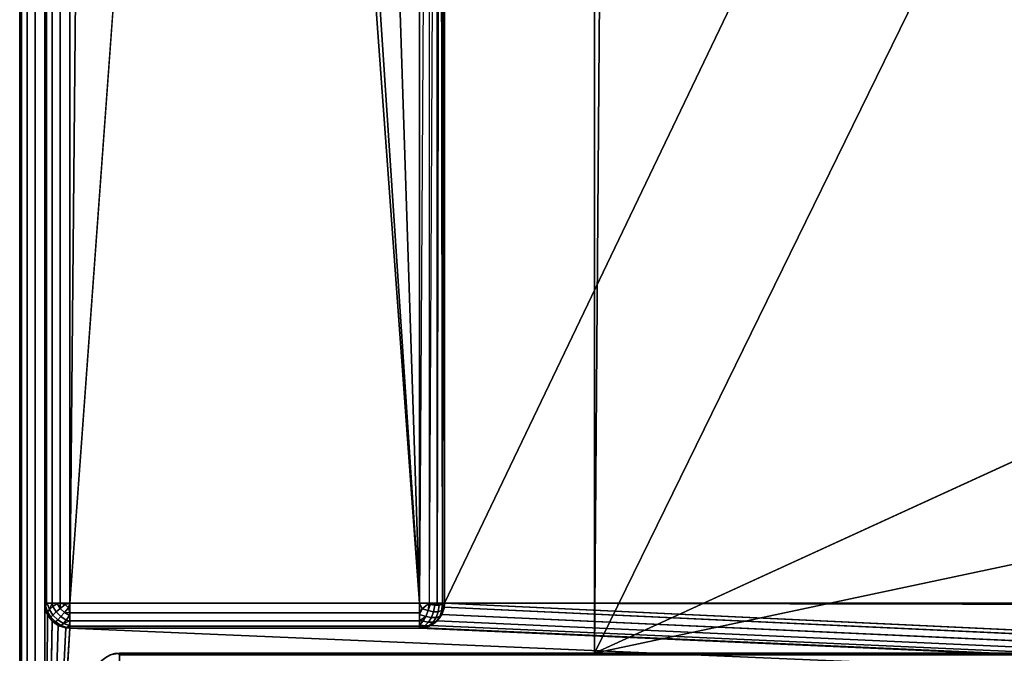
# Model space of a CAD drawing. Header units: millimetres. Extents: x -10 to 414, y -827 to 10.
# Tile 4 of 41: x 0 to 39, y -783 to -758. Entities that reach past the tile are written whole.
import ezdxf

# ---------------------------------------------------------------- set-up
doc = ezdxf.new("R2010")
doc.units = ezdxf.units.MM
doc.header["$MEASUREMENT"] = 0
for name, color, linetype, lineweight in [('0 Misc', 7, 'Continuous', 35), ('10 Raster Images', 7, 'Continuous', 35), ('5 Hatches', 7, 'Continuous', 35)]:
    doc.layers.add(name, color=color, linetype=linetype, lineweight=lineweight)

msp = doc.modelspace()

# ---------------------------------------------------------------- linework, layer by layer
at = {"layer": '0 Misc', "color": 160, "linetype": 'Continuous', "lineweight": 25}
for p, q in [((0, -1, 1194), (0, -799, 1194)), ((0, -799, 1174), (0, -1, 1174)), ((1, -799, 1195), (1, -1, 1195)), ((1, -781, 13), (1, -2, 13)), ((1, -2, 1173), (1, -781, 1173)), ((2, -2, 12), (2, -781, 12)), ((17, -781, 1173), (17, -17, 1173)), ((17, -781, 1173), (383, -17, 1173)), ((2, -781, 12), (9, -59, 12)), ((23, -783, 70), (23, -59, 70)), ((23, -783, 93), (23, -59, 93)), ((23, -783, 70), (377, -59, 70)), ((25.7, -422, 93), (23, -783, 93)), ((9, -685, 12), (2, -781, 12)), ((16, -781, 12), (9, -685, 12)), ((16, -781, 12), (10.101, -691.953, 12)), ((16, -781, 12), (13.297, -698.225, 12)), ((16, -781, 12), (16, -715, 12)), ((17, -781, 1173), (17, -715.891, 33.954)), ((17, -781, 1173), (17, -715.988, 33.656)), ((17, -716, 13), (17, -781, 13)), ((17, -781, 1173), (17, -716, 13)), ((17, -781, 1173), (17, -716, 33.5)), ((23, -783, 70), (112.5, -742, 70)), ((112.5, -764, 70), (23, -783, 70)), ((1, -781, 1173), (1, -781, 13)), ((1, -781, 1173), (1, -799, 1173)), ((1, -799, 1173), (1.012, -781.156, 1173)), ((2, -781, 12), (16, -781, 12)), ((399, -799, 1173), (16.988, -781.156, 1173)), ((17, -781, 13), (17, -781, 1173)), ((399, -799, 1173), (17, -781, 1173)), ((383.293, -781.707, 1173), (17, -781, 1173)), ((383.109, -781.454, 1173), (17, -781, 1173)), ((383.012, -781.156, 1173), (17, -781, 1173)), ((383, -781, 1173), (17, -781, 1173)), ((1, -799, 1173), (1.109, -781.454, 1173)), ((399, -799, 1173), (16.891, -781.454, 1173)), ((1, -799, 1173), (1.293, -781.707, 1173)), ((1, -799, 1173), (1.546, -781.891, 1173)), ((1, -799, 1173), (1.844, -781.988, 1173)), ((1, -799, 1173), (2, -782, 1173)), ((2, -782, 1173), (16, -782, 1173)), ((16, -782, 13), (2, -782, 13)), ((2, -782, 13), (2, -782, 1173)), ((399, -799, 1173), (2, -782, 1173)), ((16, -782, 1173), (16, -782, 13)), ((399, -799, 1173), (16, -782, 1173)), ((399, -799, 1173), (16.156, -781.988, 1173)), ((399, -799, 1173), (16.454, -781.891, 1173)), ((399, -799, 1173), (16.707, -781.707, 1173)), ((4, -783, 13.5), (396, -783, 13.5)), ((396, -783, 1169), (4, -783, 1169)), ((4, -783, 1169), (4, -783, 13.5)), ((23, -783, 70), (4, -783, 13.5)), ((23, -783, 70), (4, -783, 1169)), ((23, -783, 93), (4, -783, 1169)), ((40.5, -783, 428), (4, -783, 1169)), ((40.5, -783, 451), (4, -783, 1169)), ((40.5, -783, 786), (4, -783, 1169)), ((40.5, -783, 809), (4, -783, 1169)), ((359.5, -783, 809), (4, -783, 1169)), ((360.3, -782.9, 93), (23, -783, 93)), ((23, -783, 70), (377, -783, 70)), ((23, -783, 93), (23, -783, 70)), ((377, -783, 93), (23, -783, 93)), ((396, -783, 13.5), (23, -783, 70)), ((23, -783, 93), (40.5, -783, 428)), ((359.5, -783, 428), (23, -783, 93))]:
    msp.add_line(p, q, dxfattribs=at).dxf.unprotected_set("ltscale", 0)
at = {"layer": '0 Misc', "color": 160, "linetype": 'Continuous', "lineweight": 25, "extrusion": (0, 0, -1)}
for centre, start, end in [((-2, -781, -1173), 270, 0), ((-16, -781, -1173), 180, 270), ((-4, -784, -1169), 0, 90)]:
    msp.add_arc(centre, 1, start, end, dxfattribs=at).dxf.unprotected_set("ltscale", 0)
at = {"layer": '0 Misc', "color": 160, "linetype": 'Continuous', "lineweight": 25, "extrusion": (0, 1, 0)}
for centre, start, end in [((-2, 13, -781), 270, 0), ((-16, 13, -781), 180, 270)]:
    msp.add_arc(centre, 1, start, end, dxfattribs=at).dxf.unprotected_set("ltscale", 0)
at = {"layer": '0 Misc', "color": 160, "linetype": 'Continuous', "lineweight": 25}
for centre, start, end in [((2, -781, 13), 180, 270), ((16, -781, 13), 270, 0), ((4, -784, 13.5), 90, 180)]:
    msp.add_arc(centre, 1, start, end, dxfattribs=at).dxf.unprotected_set("ltscale", 0)
at = {"layer": '0 Misc', "color": 160, "linetype": 'Continuous', "lineweight": 25, "extrusion": (-1, 0, 0)}
msp.add_arc((781, 13, -2), 1, 270, 0, dxfattribs=at).dxf.unprotected_set("ltscale", 0)
at = {"layer": '0 Misc', "color": 160, "linetype": 'Continuous', "lineweight": 25, "extrusion": (1, 0, 0)}
for centre, start, end in [((-781, 13, 16), 180, 270), ((-784, 13.5, 4), 270, 0), ((-784, 1169, 4), 0, 90)]:
    msp.add_arc(centre, 1, start, end, dxfattribs=at).dxf.unprotected_set("ltscale", 0)
at = {"layer": '0 Misc', "color": 7, "lineweight": 25}
for points, invisible_edges in [([(0, -1, 1194), (0, -799, 1174), (0, -799, 1194)], 1), ([(0, -1, 1194), (0, -1, 1174), (0, -799, 1174)], 12), ([(0.076, -799, 1173.617), (0, -1, 1174), (0.076, -1, 1173.617)], 1), ([(0.076, -799, 1173.617), (0, -799, 1174), (0, -1, 1174)], 12), ([(0, -1, 1194), (0.076, -799, 1194.383), (0.076, -1, 1194.383)], 1), ([(0, -1, 1194), (0, -799, 1194), (0.076, -799, 1194.383)], 12), ([(0.293, -799, 1173.293), (0.076, -1, 1173.617), (0.293, -1, 1173.293)], 1), ([(0.293, -799, 1173.293), (0.076, -799, 1173.617), (0.076, -1, 1173.617)], 12), ([(0.293, -799, 1194.707), (0.076, -1, 1194.383), (0.076, -799, 1194.383)], 1), ([(0.293, -799, 1194.707), (0.293, -1, 1194.707), (0.076, -1, 1194.383)], 12), ([(0.617, -799, 1173.076), (0.293, -1, 1173.293), (0.617, -1, 1173.076)], 1), ([(0.617, -799, 1173.076), (0.293, -799, 1173.293), (0.293, -1, 1173.293)], 12), ([(0.617, -799, 1194.924), (0.293, -1, 1194.707), (0.293, -799, 1194.707)], 1), ([(0.617, -799, 1194.924), (0.617, -1, 1194.924), (0.293, -1, 1194.707)], 12), ([(1, -799, 1173), (0.617, -1, 1173.076), (1, -781, 1173)], 1), ([(1, -799, 1173), (0.617, -799, 1173.076), (0.617, -1, 1173.076)], 12), ([(0.617, -1, 1173.076), (1, -2, 1173), (1, -781, 1173)], 12), ([(1, -799, 1195), (0.617, -1, 1194.924), (0.617, -799, 1194.924)], 1), ([(1, -799, 1195), (1, -1, 1195), (0.617, -1, 1194.924)], 12), ([(1, -781, 13), (1.076, -2, 12.617), (1.076, -781, 12.617)], 1), ([(1, -781, 13), (1, -2, 13), (1.076, -2, 12.617)], 12), ([(1.293, -2, 12.293), (1.076, -781, 12.617), (1.076, -2, 12.617)], 1), ([(1.293, -2, 12.293), (1.293, -781, 12.293), (1.076, -781, 12.617)], 12), ([(1.617, -2, 12.076), (1.293, -781, 12.293), (1.293, -2, 12.293)], 1), ([(1.617, -2, 12.076), (1.617, -781, 12.076), (1.293, -781, 12.293)], 12), ([(2, -2, 12), (1.617, -781, 12.076), (1.617, -2, 12.076)], 1), ([(2, -2, 12), (2, -781, 12), (1.617, -781, 12.076)], 12), ([(23, -783, 93), (23, -59, 70), (23, -783, 70)], 1), ([(23, -783, 93), (23, -59, 93), (23, -59, 70)], 12), ([(16, -781, 12), (16, -715, 12), (16.383, -715.383, 12.076)], 1), ([(16, -781, 12), (16.383, -715.383, 12.076), (16.383, -781, 12.076)], 1), ([(16.707, -715.707, 12.293), (16.383, -781, 12.076), (16.383, -715.383, 12.076)], 2), ([(16.707, -715.707, 12.293), (16.707, -781, 12.293), (16.383, -781, 12.076)], 12), ([(1, -781, 1173), (1.076, -781.383, 13), (1.076, -781.383, 1173)], 1), ([(1, -781, 1173), (1, -781, 13), (1.076, -781.383, 13)], 12), ([(1.189, -781.248, 12.47), (1.031, -781.107, 12.779), (1.106, -781.002, 12.552)], 1), ([(1.189, -781.248, 12.47), (1.111, -781.345, 12.7), (1.031, -781.107, 12.779)], 12), ([(1.111, -781.345, 12.7), (1.189, -781.248, 12.47), (1.332, -781.476, 12.428)], 12), ([(1.46, -781.354, 12.236), (1.189, -781.248, 12.47), (1.322, -781.134, 12.277)], 1), ([(1.46, -781.354, 12.236), (1.332, -781.476, 12.428), (1.189, -781.248, 12.47)], 12), ([(1.625, -781.208, 12.096), (1.322, -781.134, 12.277), (1.502, -781.01, 12.133)], 1), ([(1.625, -781.208, 12.096), (1.46, -781.354, 12.236), (1.322, -781.134, 12.277)], 12), ([(1.46, -781.354, 12.236), (1.625, -781.208, 12.096), (1.792, -781.375, 12.096)], 12), ([(1.625, -781.208, 12.096), (1.816, -781.048, 12.018), (1.952, -781.184, 12.018)], 12), ([(1.625, -781.208, 12.096), (1.952, -781.184, 12.018), (1.792, -781.375, 12.096)], 1), ([(2, -781, 12), (16, -781.383, 12.076), (2, -781.383, 12.076)], 1), ([(2, -781, 12), (16, -781, 12), (16, -781.383, 12.076)], 12), ([(16.345, -781.3, 12.111), (16.002, -781.448, 12.106), (16.107, -781.221, 12.031)], 1), ([(16.616, -781.087, 12.217), (16.345, -781.3, 12.111), (16.419, -781.05, 12.093)], 1), ([(16.616, -781.087, 12.217), (16.565, -781.341, 12.249), (16.345, -781.3, 12.111)], 12), ([(16.783, -781.087, 12.384), (16.565, -781.341, 12.249), (16.616, -781.087, 12.217)], 1), ([(16.783, -781.087, 12.384), (16.751, -781.341, 12.435), (16.565, -781.341, 12.249)], 12), ([(16.907, -781.05, 12.581), (16.751, -781.341, 12.435), (16.783, -781.087, 12.384)], 1), ([(16.907, -781.05, 12.581), (16.889, -781.3, 12.655), (16.751, -781.341, 12.435)], 12), ([(16.811, -781.53, 12.752), (16.969, -781.221, 12.893), (16.894, -781.448, 12.998)], 1), ([(16.811, -781.53, 12.752), (16.889, -781.3, 12.655), (16.969, -781.221, 12.893)], 12), ([(17, -781, 13), (16.924, -781.383, 1173), (16.924, -781.383, 13)], 1), ([(17, -781, 13), (17, -781, 1173), (16.924, -781.383, 1173)], 12), ([(1.076, -781.383, 1173), (1.293, -781.707, 13), (1.293, -781.707, 1173)], 1), ([(1.076, -781.383, 1173), (1.076, -781.383, 13), (1.293, -781.707, 13)], 12), ([(1.249, -781.565, 12.659), (1.093, -781.419, 12.95), (1.111, -781.345, 12.7)], 1), ([(1.249, -781.565, 12.659), (1.217, -781.616, 12.913), (1.093, -781.419, 12.95)], 12), ([(1.111, -781.345, 12.7), (1.332, -781.476, 12.428), (1.249, -781.565, 12.659)], 1), ([(1.435, -781.751, 12.659), (1.217, -781.616, 12.913), (1.249, -781.565, 12.659)], 1), ([(1.435, -781.751, 12.659), (1.384, -781.783, 12.913), (1.217, -781.616, 12.913)], 12), ([(1.249, -781.565, 12.659), (1.332, -781.476, 12.428), (1.524, -781.668, 12.428)], 12), ([(1.249, -781.565, 12.659), (1.524, -781.668, 12.428), (1.435, -781.751, 12.659)], 1), ([(1.332, -781.476, 12.428), (1.46, -781.354, 12.236), (1.646, -781.54, 12.236)], 12), ([(1.332, -781.476, 12.428), (1.646, -781.54, 12.236), (1.524, -781.668, 12.428)], 1), ([(1.524, -781.668, 12.428), (1.655, -781.889, 12.7), (1.435, -781.751, 12.659)], 1), ([(1.46, -781.354, 12.236), (1.792, -781.375, 12.096), (1.646, -781.54, 12.236)], 1), ([(1.524, -781.668, 12.428), (1.646, -781.54, 12.236), (1.866, -781.678, 12.277)], 12), ([(1.524, -781.668, 12.428), (1.866, -781.678, 12.277), (1.752, -781.811, 12.47)], 1), ([(1.524, -781.668, 12.428), (1.752, -781.811, 12.47), (1.655, -781.889, 12.7)], 12), ([(1.646, -781.54, 12.236), (1.792, -781.375, 12.096), (1.99, -781.498, 12.133)], 12), ([(1.646, -781.54, 12.236), (1.99, -781.498, 12.133), (1.866, -781.678, 12.277)], 1), ([(2, -781.383, 12.076), (16, -781.707, 12.293), (2, -781.707, 12.293)], 1), ([(2, -781.383, 12.076), (16, -781.383, 12.076), (16, -781.707, 12.293)], 12), ([(16.345, -781.3, 12.111), (16.248, -781.53, 12.189), (16.002, -781.448, 12.106)], 12), ([(16.476, -781.572, 12.332), (16.134, -781.723, 12.322), (16.248, -781.53, 12.189)], 1), ([(16.476, -781.572, 12.332), (16.354, -781.764, 12.46), (16.134, -781.723, 12.322)], 12), ([(16.248, -781.53, 12.189), (16.345, -781.3, 12.111), (16.565, -781.341, 12.249)], 12), ([(16.248, -781.53, 12.189), (16.565, -781.341, 12.249), (16.476, -781.572, 12.332)], 1), ([(16.668, -781.572, 12.524), (16.354, -781.764, 12.46), (16.476, -781.572, 12.332)], 1), ([(16.668, -781.572, 12.524), (16.54, -781.764, 12.646), (16.354, -781.764, 12.46)], 12), ([(16.751, -781.341, 12.435), (16.476, -781.572, 12.332), (16.565, -781.341, 12.249)], 1), ([(16.751, -781.341, 12.435), (16.668, -781.572, 12.524), (16.476, -781.572, 12.332)], 12), ([(16.54, -781.764, 12.646), (16.811, -781.53, 12.752), (16.678, -781.723, 12.866)], 1), ([(16.54, -781.764, 12.646), (16.668, -781.572, 12.524), (16.811, -781.53, 12.752)], 12), ([(16.889, -781.3, 12.655), (16.668, -781.572, 12.524), (16.751, -781.341, 12.435)], 1), ([(16.889, -781.3, 12.655), (16.811, -781.53, 12.752), (16.668, -781.572, 12.524)], 12), ([(16.924, -781.383, 13), (16.707, -781.707, 1173), (16.707, -781.707, 13)], 1), ([(16.924, -781.383, 13), (16.924, -781.383, 1173), (16.707, -781.707, 1173)], 12), ([(1.293, -781.707, 1173), (1.617, -781.924, 13), (1.617, -781.924, 1173)], 1), ([(1.293, -781.707, 1173), (1.293, -781.707, 13), (1.617, -781.924, 13)], 12), ([(1.655, -781.889, 12.7), (1.384, -781.783, 12.913), (1.435, -781.751, 12.659)], 1), ([(1.655, -781.889, 12.7), (1.581, -781.907, 12.95), (1.384, -781.783, 12.913)], 12), ([(2, -782, 13), (1.617, -781.924, 1173), (1.617, -781.924, 13)], 1), ([(2, -782, 13), (2, -782, 1173), (1.617, -781.924, 1173)], 12), ([(1.998, -781.894, 12.552), (1.655, -781.889, 12.7), (1.752, -781.811, 12.47)], 1), ([(1.998, -781.894, 12.552), (1.893, -781.969, 12.779), (1.655, -781.889, 12.7)], 12), ([(2, -781.707, 12.293), (16, -781.924, 12.617), (2, -781.924, 12.617)], 1), ([(2, -781.707, 12.293), (16, -781.707, 12.293), (16, -781.924, 12.617)], 12), ([(16, -782, 13), (2, -781.924, 12.617), (16, -781.924, 12.617)], 1), ([(16, -782, 13), (2, -782, 13), (2, -781.924, 12.617)], 12), ([(2, -782, 13), (16, -782, 1173), (2, -782, 1173)], 1), ([(2, -782, 13), (16, -782, 13), (16, -782, 1173)], 12), ([(16, -782, 1173), (16.383, -781.924, 13), (16.383, -781.924, 1173)], 1), ([(16, -782, 1173), (16, -782, 13), (16.383, -781.924, 13)], 12), ([(16.354, -781.764, 12.46), (16.01, -781.867, 12.502), (16.134, -781.723, 12.322)], 1), ([(16.354, -781.764, 12.46), (16.208, -781.904, 12.625), (16.01, -781.867, 12.502)], 12), ([(16.375, -781.904, 12.792), (16.048, -781.982, 12.816), (16.208, -781.904, 12.625)], 1), ([(16.375, -781.904, 12.792), (16.184, -781.982, 12.952), (16.048, -781.982, 12.816)], 12), ([(16.54, -781.764, 12.646), (16.208, -781.904, 12.625), (16.354, -781.764, 12.46)], 1), ([(16.54, -781.764, 12.646), (16.375, -781.904, 12.792), (16.208, -781.904, 12.625)], 12), ([(16.375, -781.904, 12.792), (16.678, -781.723, 12.866), (16.498, -781.867, 12.989)], 1), ([(16.375, -781.904, 12.792), (16.54, -781.764, 12.646), (16.678, -781.723, 12.866)], 12), ([(16.707, -781.707, 13), (16.383, -781.924, 1173), (16.383, -781.924, 13)], 1), ([(16.707, -781.707, 13), (16.707, -781.707, 1173), (16.383, -781.924, 1173)], 12), ([(4, -783, 1169), (3.617, -783.076, 13.5), (3.617, -783.076, 1169)], 1), ([(4, -783, 1169), (4, -783, 13.5), (3.617, -783.076, 13.5)], 12), ([(396, -783, 1169), (4, -783.076, 1169.383), (396, -783.076, 1169.383)], 1), ([(396, -783, 1169), (4, -783, 1169), (4, -783.076, 1169.383)], 12), ([(4, -783, 13.5), (396, -783.076, 13.117), (4, -783.076, 13.117)], 1), ([(4, -783, 13.5), (396, -783, 13.5), (396, -783.076, 13.117)], 12)]:
    msp.add_3dface(points, dxfattribs=dict(at, invisible_edges=invisible_edges))
for points in [[(2, -2, 12), (9, -59, 12), (2, -781, 12)], [(17, -781, 1173), (17, -715.891, 33.954), (17, -17, 1173)], [(383, -17, 1173), (17, -781, 1173), (17, -17, 1173)], [(383, -781, 1173), (17, -781, 1173), (383, -17, 1173)], [(9, -685, 12), (2, -781, 12), (9, -59, 12)], [(377, -59, 70), (23, -783, 70), (23, -59, 70)], [(23, -783, 70), (377, -59, 70), (112.5, -742, 70)], [(23, -783, 93), (25.7, -422, 93), (23, -59, 93)], [(25.7, -422, 93), (23, -783, 93), (360.3, -782.9, 93)], [(25.7, -422, 93), (360.3, -782.9, 93), (360.3, -422, 93)], [(2, -781, 12), (9, -685, 12), (16, -781, 12)], [(16, -781, 12), (9, -685, 12), (10.101, -691.953, 12)], [(16, -781, 12), (10.101, -691.953, 12), (13.297, -698.225, 12)], [(16, -781, 12), (13.297, -698.225, 12), (16, -715, 12)], [(16.707, -715.707, 12.293), (16.831, -715.831, 12.444), (16.707, -781, 12.293)], [(16.831, -715.831, 12.444), (16.924, -781, 12.617), (16.707, -781, 12.293)], [(16.831, -715.831, 12.444), (16.924, -715.924, 12.617), (16.924, -781, 12.617)], [(16.924, -781, 12.617), (16.924, -715.924, 12.617), (16.981, -715.981, 12.805)], [(16.924, -781, 12.617), (16.981, -715.981, 12.805), (17, -781, 13)], [(16.981, -715.981, 12.805), (17, -716, 13), (17, -781, 13)], [(17, -781, 1173), (17, -715.988, 33.656), (17, -715.891, 33.954)], [(17, -781, 1173), (17, -716, 33.5), (17, -715.988, 33.656)], [(17, -716, 13), (17, -781, 1173), (17, -781, 13)], [(17, -781, 1173), (17, -716, 13), (17, -716, 33.5)], [(112.5, -764, 70), (23, -783, 70), (112.5, -742, 70)], [(23, -783, 70), (112.5, -764, 70), (377, -783, 70)], [(1.031, -781.107, 12.779), (1.076, -781.383, 13), (1, -781, 13)], [(1.076, -781, 12.617), (1.031, -781.107, 12.779), (1, -781, 13)], [(1.012, -781.156, 1173), (1, -799, 1173), (1, -781, 1173)], [(1, -799, 1173), (1.012, -781.156, 1173), (1.109, -781.454, 1173)], [(1.076, -781, 12.617), (1.106, -781.002, 12.552), (1.031, -781.107, 12.779)], [(1.111, -781.345, 12.7), (1.093, -781.419, 12.95), (1.031, -781.107, 12.779)], [(1.093, -781.419, 12.95), (1.076, -781.383, 13), (1.031, -781.107, 12.779)], [(1.076, -781, 12.617), (1.293, -781, 12.293), (1.106, -781.002, 12.552)], [(1.106, -781.002, 12.552), (1.293, -781, 12.293), (1.189, -781.248, 12.47)], [(1.189, -781.248, 12.47), (1.293, -781, 12.293), (1.322, -781.134, 12.277)], [(1.322, -781.134, 12.277), (1.293, -781, 12.293), (1.502, -781.01, 12.133)], [(1.502, -781.01, 12.133), (1.293, -781, 12.293), (1.617, -781, 12.076)], [(1.625, -781.208, 12.096), (1.502, -781.01, 12.133), (1.617, -781, 12.076)], [(1.625, -781.208, 12.096), (1.617, -781, 12.076), (1.816, -781.048, 12.018)], [(1.816, -781.048, 12.018), (1.617, -781, 12.076), (2, -781, 12)], [(2, -781.383, 12.076), (1.792, -781.375, 12.096), (1.952, -781.184, 12.018)], [(1.952, -781.184, 12.018), (1.816, -781.048, 12.018), (2, -781, 12)], [(1.952, -781.184, 12.018), (2, -781, 12), (2, -781.383, 12.076)], [(16.107, -781.221, 12.031), (16, -781.383, 12.076), (16, -781, 12)], [(16.383, -781, 12.076), (16.107, -781.221, 12.031), (16, -781, 12)], [(16.002, -781.448, 12.106), (16, -781.383, 12.076), (16.107, -781.221, 12.031)], [(16.383, -781, 12.076), (16.345, -781.3, 12.111), (16.107, -781.221, 12.031)], [(16.345, -781.3, 12.111), (16.383, -781, 12.076), (16.419, -781.05, 12.093)], [(16.419, -781.05, 12.093), (16.383, -781, 12.076), (16.707, -781, 12.293)], [(16.419, -781.05, 12.093), (16.707, -781, 12.293), (16.616, -781.087, 12.217)], [(16.783, -781.087, 12.384), (16.616, -781.087, 12.217), (16.707, -781, 12.293)], [(16.924, -781, 12.617), (16.783, -781.087, 12.384), (16.707, -781, 12.293)], [(16.907, -781.05, 12.581), (16.783, -781.087, 12.384), (16.924, -781, 12.617)], [(16.969, -781.221, 12.893), (16.889, -781.3, 12.655), (16.907, -781.05, 12.581)], [(399, -799, 1173), (16.891, -781.454, 1173), (16.988, -781.156, 1173)], [(16.924, -781.383, 13), (16.894, -781.448, 12.998), (16.969, -781.221, 12.893)], [(17, -781, 13), (16.907, -781.05, 12.581), (16.924, -781, 12.617)], [(16.907, -781.05, 12.581), (17, -781, 13), (16.969, -781.221, 12.893)], [(16.924, -781.383, 13), (16.969, -781.221, 12.893), (17, -781, 13)], [(399, -799, 1173), (16.988, -781.156, 1173), (17, -781, 1173)], [(399, -799, 1173), (17, -781, 1173), (383.293, -781.707, 1173)], [(383.293, -781.707, 1173), (17, -781, 1173), (383.109, -781.454, 1173)], [(383.109, -781.454, 1173), (17, -781, 1173), (383.012, -781.156, 1173)], [(383.012, -781.156, 1173), (17, -781, 1173), (383, -781, 1173)], [(1, -799, 1173), (1.109, -781.454, 1173), (1.293, -781.707, 1173)], [(1.217, -781.616, 12.913), (1.293, -781.707, 13), (1.076, -781.383, 13)], [(1.093, -781.419, 12.95), (1.217, -781.616, 12.913), (1.076, -781.383, 13)], [(1.217, -781.616, 12.913), (1.384, -781.783, 12.913), (1.293, -781.707, 13)], [(1.752, -781.811, 12.47), (1.866, -781.678, 12.277), (2, -781.707, 12.293)], [(1.792, -781.375, 12.096), (2, -781.383, 12.076), (1.99, -781.498, 12.133)], [(2, -781.707, 12.293), (1.866, -781.678, 12.277), (1.99, -781.498, 12.133)], [(2, -781.707, 12.293), (1.99, -781.498, 12.133), (2, -781.383, 12.076)], [(16, -781.707, 12.293), (16, -781.383, 12.076), (16.002, -781.448, 12.106)], [(16, -781.707, 12.293), (16.002, -781.448, 12.106), (16.248, -781.53, 12.189)], [(16.248, -781.53, 12.189), (16.134, -781.723, 12.322), (16, -781.707, 12.293)], [(16.707, -781.707, 13), (16.678, -781.723, 12.866), (16.811, -781.53, 12.752)], [(16.707, -781.707, 13), (16.894, -781.448, 12.998), (16.924, -781.383, 13)], [(16.707, -781.707, 13), (16.811, -781.53, 12.752), (16.894, -781.448, 12.998)], [(399, -799, 1173), (16.707, -781.707, 1173), (16.891, -781.454, 1173)], [(1, -799, 1173), (1.293, -781.707, 1173), (1.546, -781.891, 1173)], [(1, -799, 1173), (1.546, -781.891, 1173), (1.844, -781.988, 1173)], [(1, -799, 1173), (1.844, -781.988, 1173), (2, -782, 1173)], [(1, -799, 1173), (2, -782, 1173), (399, -799, 1173)], [(1.293, -781.707, 13), (1.581, -781.907, 12.95), (1.617, -781.924, 13)], [(1.293, -781.707, 13), (1.384, -781.783, 12.913), (1.581, -781.907, 12.95)], [(1.581, -781.907, 12.95), (1.655, -781.889, 12.7), (1.617, -781.924, 13)], [(1.893, -781.969, 12.779), (1.617, -781.924, 13), (1.655, -781.889, 12.7)], [(1.893, -781.969, 12.779), (2, -782, 13), (1.617, -781.924, 13)], [(1.998, -781.894, 12.552), (1.752, -781.811, 12.47), (2, -781.707, 12.293)], [(2, -781.924, 12.617), (1.893, -781.969, 12.779), (1.998, -781.894, 12.552)], [(2, -781.924, 12.617), (2, -782, 13), (1.893, -781.969, 12.779)], [(2, -781.924, 12.617), (1.998, -781.894, 12.552), (2, -781.707, 12.293)], [(399, -799, 1173), (2, -782, 1173), (16, -782, 1173)], [(16, -781.707, 12.293), (16.01, -781.867, 12.502), (16, -781.924, 12.617)], [(16, -781.707, 12.293), (16.134, -781.723, 12.322), (16.01, -781.867, 12.502)], [(16.208, -781.904, 12.625), (16, -781.924, 12.617), (16.01, -781.867, 12.502)], [(16, -781.924, 12.617), (16.208, -781.904, 12.625), (16.048, -781.982, 12.816)], [(16.184, -781.982, 12.952), (16.383, -781.924, 13), (16, -782, 13)], [(16.048, -781.982, 12.816), (16, -782, 13), (16, -781.924, 12.617)], [(16.048, -781.982, 12.816), (16.184, -781.982, 12.952), (16, -782, 13)], [(399, -799, 1173), (16, -782, 1173), (16.156, -781.988, 1173)], [(399, -799, 1173), (16.156, -781.988, 1173), (16.454, -781.891, 1173)], [(16.375, -781.904, 12.792), (16.383, -781.924, 13), (16.184, -781.982, 12.952)], [(16.383, -781.924, 13), (16.375, -781.904, 12.792), (16.498, -781.867, 12.989)], [(16.383, -781.924, 13), (16.498, -781.867, 12.989), (16.707, -781.707, 13)], [(399, -799, 1173), (16.454, -781.891, 1173), (16.707, -781.707, 1173)], [(16.707, -781.707, 13), (16.498, -781.867, 12.989), (16.678, -781.723, 12.866)], [(3.617, -783.076, 13.5), (4, -783, 13.5), (3.816, -783.018, 13.452)], [(3.816, -783.018, 1169.048), (4, -783, 1169), (3.617, -783.076, 1169)], [(3.816, -783.018, 13.452), (4, -783, 13.5), (3.952, -783.018, 13.316)], [(3.952, -783.018, 1169.184), (4, -783, 1169), (3.816, -783.018, 1169.048)], [(3.952, -783.018, 13.316), (4, -783, 13.5), (4, -783.076, 13.117)], [(4, -783.076, 1169.383), (4, -783, 1169), (3.952, -783.018, 1169.184)], [(4, -783, 13.5), (23, -783, 70), (396, -783, 13.5)], [(23, -783, 70), (4, -783, 13.5), (4, -783, 1169)], [(23, -783, 70), (4, -783, 1169), (23, -783, 93)], [(23, -783, 93), (4, -783, 1169), (40.5, -783, 428)], [(40.5, -783, 428), (4, -783, 1169), (40.5, -783, 451)], [(40.5, -783, 451), (4, -783, 1169), (40.5, -783, 786)], [(40.5, -783, 786), (4, -783, 1169), (40.5, -783, 809)], [(40.5, -783, 809), (4, -783, 1169), (359.5, -783, 809)], [(396, -783, 1169), (359.5, -783, 809), (4, -783, 1169)], [(360.3, -782.9, 93), (23, -783, 93), (377, -783, 93)], [(377, -783, 70), (396, -783, 13.5), (23, -783, 70)], [(359.5, -783, 428), (377, -783, 93), (23, -783, 93)], [(359.5, -783, 428), (23, -783, 93), (40.5, -783, 428)]]:
    msp.add_3dface(points, dxfattribs=at)
at = {"layer": '10 Raster Images', "color": 160, "linetype": 'Continuous', "lineweight": 25}
for p, q in [((2, -2, 12), (2, -781, 12)), ((17, -781, 1173), (17, -17, 1173)), ((17, -17, 1173), (17, -781, 1173)), ((23, -59, 70), (23, -783, 70)), ((23, -783, 93), (23, -59, 93)), ((16, -781, 12), (16, -715, 12)), ((17, -716, 13), (17, -781, 13)), ((1.012, -781.156, 1173), (1, -781, 1173)), ((1, -781, 1173), (1, -799, 1173)), ((1.109, -781.454, 1173), (1.012, -781.156, 1173)), ((2, -781, 12), (16, -781, 12)), ((16.988, -781.156, 1173), (16.891, -781.454, 1173)), ((17, -781, 1173), (16.988, -781.156, 1173)), ((17, -781, 13), (17, -781, 1173)), ((1.293, -781.707, 1173), (1.109, -781.454, 1173)), ((16.891, -781.454, 1173), (16.707, -781.707, 1173)), ((1.546, -781.891, 1173), (1.293, -781.707, 1173)), ((1.844, -781.988, 1173), (1.546, -781.891, 1173)), ((2, -782, 1173), (1.844, -781.988, 1173)), ((16, -782, 1173), (2, -782, 1173)), ((16.156, -781.988, 1173), (16, -782, 1173)), ((16.454, -781.891, 1173), (16.156, -781.988, 1173)), ((16.707, -781.707, 1173), (16.454, -781.891, 1173)), ((4, -783, 13.5), (396, -783, 13.5)), ((4, -783, 1169), (4, -783, 13.5)), ((396, -783, 1169), (4, -783, 1169)), ((23, -783, 70), (377, -783, 70)), ((377, -783, 93), (23, -783, 93)), ((23, -783, 70), (23, -783, 93)), ((377, -783, 70), (23, -783, 70)), ((23, -783, 93), (377, -783, 93))]:
    msp.add_line(p, q, dxfattribs=at).dxf.unprotected_set("ltscale", 0)
at = {"layer": '5 Hatches', "color": 7, "lineweight": 25}
for points, invisible_edges in [([(399, -799, 1195), (1, -1, 1195), (1, -799, 1195)], 1), ([(399, -799, 1195), (399, -1, 1195), (1, -1, 1195)], 12), ([(1, -781, 1173), (1, -2, 13), (1, -781, 13)], 1), ([(1, -781, 1173), (1, -2, 1173), (1, -2, 13)], 12)]:
    msp.add_3dface(points, dxfattribs=dict(at, invisible_edges=invisible_edges))

doc.saveas('drawing.dxf')
